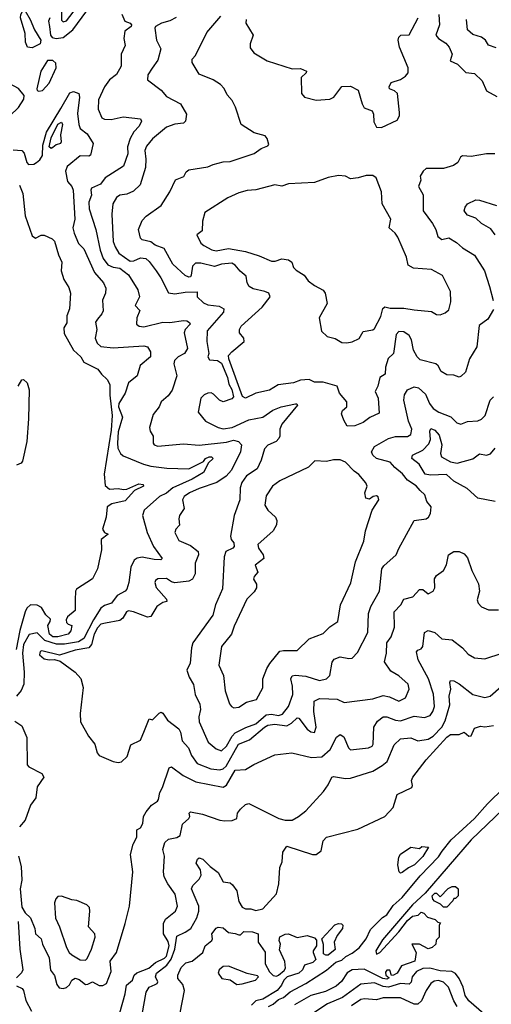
# Model space of a CAD drawing. Extents: x 1552033 to 1694788, y 811965 to 917215.
# Tile 175 of 256: x 1628293 to 1631033, y 848335 to 854054. Entities that reach past the tile are written whole.
import ezdxf

# ---------------------------------------------------------------- set-up
doc = ezdxf.new("R2010")
doc.units = 0

msp = doc.modelspace()

# ---------------------------------------------------------------- linework, layer by layer
at = {"layer": '0CON20XD'}
for points in [[(1628535, 854110), (1628535, 854051.2), (1628545, 854042.5), (1628565, 854046.9), (1628628.3, 854131.7)], [(1628365, 853891.1), (1628338.5, 853895), (1628326.7, 853923.3), (1628324.4, 853975), (1628297, 854065), (1628299, 854085), (1628315, 854113.8), (1628325, 854106.7), (1628354.6, 854055), (1628379.6, 853995), (1628415.1, 853935), (1628411.9, 853915), (1628365, 853891.1)], [(1628885.7, 854085.7), (1628903.8, 854045), (1628935, 854034.2), (1628942.9, 854025), (1628941.1, 854015), (1628903.1, 853986.9), (1628898.4, 853945), (1628905.9, 853905), (1628882.6, 853855), (1628881.5, 853785), (1628855, 853735.6), (1628814.4, 853705), (1628785.3, 853664.7), (1628750.9, 853589.1), (1628747.9, 853535), (1628770.8, 853485), (1628785, 853477.1), (1628825, 853475.5), (1628895, 853489.7), (1628995, 853478.9), (1629000.4, 853465), (1628987.5, 853435), (1628956.9, 853403.1), (1628934.5, 853365), (1628920, 853315), (1628921.1, 853275), (1628895.8, 853204.2), (1628788.9, 853135), (1628761.6, 853098.4), (1628710.7, 853075), (1628706.7, 853065), (1628710.7, 853035), (1628694.8, 852995.2), (1628697, 852955), (1628735.7, 852835), (1628760.6, 852715), (1628777.2, 852667.2), (1628805, 852630), (1628835, 852617.2), (1628875, 852610.4), (1628925, 852572.7), (1628979.2, 852485), (1628989.1, 852445), (1628964.3, 852395), (1628990.6, 852365), (1628972.5, 852322.5), (1628972, 852285), (1628986.7, 852275), (1629015, 852270), (1629125, 852298.3), (1629164.5, 852295.5), (1629245, 852307.6), (1629263.8, 852305), (1629278.6, 852295), (1629282.9, 852285), (1629254.8, 852255.2), (1629247.6, 852235), (1629267.7, 852145), (1629249.8, 852115), (1629213.9, 852095), (1629192.7, 852075), (1629187.8, 852055), (1629205.8, 851985), (1629177.8, 851902.2), (1629155, 851870), (1629114.3, 851835), (1629102.9, 851805), (1629068.8, 851761.2), (1629047.5, 851685), (1629050.9, 851665), (1629068.1, 851635), (1629068.9, 851595), (1629075, 851584.4), (1629095, 851576.2), (1629245, 851591.5), (1629335, 851581.9), (1629495, 851600), (1629535, 851611.5), (1629564.6, 851605), (1629582.3, 851585), (1629576.5, 851543.5), (1629522.9, 851437.1), (1629493, 851403), (1629438.6, 851365), (1629335, 851330.8), (1629278.5, 851305), (1629248.2, 851285), (1629237.9, 851265), (1629247.9, 851215), (1629221.3, 851175), (1629216.9, 851155), (1629221.1, 851118.9), (1629200.6, 851095), (1629194.6, 851075), (1629218.3, 851028.3), (1629285, 850999.6), (1629330, 850965), (1629331.1, 850945), (1629312.4, 850897.6), (1629312.9, 850835), (1629297.5, 850805), (1629275, 850792.8), (1629195, 850783.3), (1629175, 850788.1), (1629145, 850808.6), (1629095, 850806), (1629082.7, 850797.3), (1629078.5, 850785), (1629085, 850756.2), (1629145, 850687.5), (1629147.5, 850675), (1629125, 850668), (1629089.2, 850645), (1629055, 850588), (1629035, 850582.9), (1628955, 850615.5), (1628925, 850621.1), (1628912.7, 850615), (1628891.4, 850578.6), (1628875, 850563.6), (1628790.9, 850549.1), (1628765, 850542.6), (1628745, 850521.4), (1628724.9, 850485), (1628711, 850425), (1628694.7, 850405.3), (1628615, 850392.1), (1628525, 850362.4), (1628421.8, 850388.2), (1628411.8, 850385), (1628408.8, 850365), (1628435, 850341.3), (1628465, 850335.4), (1628495, 850338.5), (1628527.4, 850327.4), (1628615, 850263.3), (1628647.3, 850227.3), (1628662.1, 850175), (1628644.3, 850025), (1628646.2, 849976.2), (1628692.7, 849892.7), (1628729.4, 849845), (1628743.3, 849795), (1628755, 849780), (1628835, 849744.3), (1628865, 849739.5), (1628885, 849743.8), (1628918.2, 849775), (1628937.9, 849842.1), (1628995, 849869.4), (1629018.1, 849925), (1629045, 849992.5), (1629065, 849987.5), (1629103.9, 850026.1), (1629115, 850031.2), (1629125, 850026.2), (1629151.4, 849985), (1629217.8, 849935), (1629227.7, 849915), (1629237.1, 849865), (1629273.2, 849825), (1629290.2, 849780.2), (1629323.4, 849733.4), (1629402.6, 849702.6), (1629455, 849696.9), (1629475, 849702.6), (1629492, 849718), (1629563.7, 849845), (1629628, 849872), (1629714.8, 849945), (1629735, 849955.7), (1629775, 849961.9), (1629845, 849952.6), (1629872.2, 849967.8), (1629905, 849998.8), (1629915, 849997.9), (1629962.7, 849932.7), (1629985, 849916.8), (1630006, 849914), (1630015.9, 849945), (1630000.8, 850035), (1630003.8, 850095), (1630035, 850110.9), (1630089.2, 850109.2), (1630136.9, 850106.9), (1630177.3, 850087.3), (1630345, 850110), (1630405, 850128.8), (1630440.5, 850120.5), (1630495, 850096.2), (1630534.4, 850115), (1630554.6, 850165), (1630549.1, 850195), (1630495, 850243.5), (1630449.7, 850269.7), (1630411.4, 850325), (1630424.6, 850375), (1630425.6, 850435), (1630451.3, 850468.7), (1630469.5, 850525), (1630468.9, 850615), (1630506.7, 850655), (1630525, 850688.8), (1630577.4, 850702.6), (1630615, 850744.2), (1630634.3, 850744.3), (1630665, 850720), (1630695, 850735.4), (1630704.8, 850755), (1630703, 850807), (1630715.2, 850824.8), (1630755.6, 850855), (1630771.4, 850888.6), (1630784.6, 850945.4), (1630814.5, 850965.5), (1630845, 850964.4), (1630875, 850950.8), (1630895, 850928.8), (1630920.4, 850855), (1630957.7, 850777.7), (1630963.9, 850735), (1630951.1, 850685), (1630956.9, 850665), (1630975, 850642.8), (1631017.1, 850627.1), (1631075, 850625.7)], [(1628467.5, 854065), (1628460.8, 854045), (1628466.3, 854015), (1628471.6, 853965), (1628481, 853951), (1628505.1, 853945.1), (1628545, 853951.1), (1628601.1, 853995), (1628682.2, 854105)], [(1629202.3, 854067.7), (1629165, 854048), (1629116.5, 854035), (1629081.9, 854015), (1629078.1, 854005), (1629086.9, 853935), (1629112.9, 853885), (1629095, 853820), (1629062.5, 853772.5), (1629037.1, 853735), (1629035.7, 853705), (1629114, 853645), (1629145, 853608.6), (1629226.9, 853565), (1629261.2, 853505), (1629256.2, 853465), (1629245, 853453.8), (1629195, 853447.1), (1629145, 853429.4), (1629065, 853362.2), (1629030.2, 853319.8), (1629019.6, 853295), (1629026.3, 853243.7), (1629023.2, 853195), (1628992.2, 853095), (1628955, 853057.5), (1628915, 853040.5), (1628875, 853035.6), (1628855, 853022.2), (1628834.1, 852985), (1628828.1, 852925), (1628836.5, 852766.5), (1628847.1, 852735), (1628868.8, 852698.8), (1628935, 852652.3), (1628956.2, 852653.8), (1628995, 852670.2), (1629025, 852667.4), (1629045, 852650), (1629085.8, 852595), (1629112.9, 852555), (1629156.8, 852466.8), (1629195, 852462.3), (1629255, 852472.1), (1629323.9, 852473.9), (1629324.4, 852444.4), (1629359.8, 852409.8), (1629385, 852398.5), (1629451.2, 852391.2), (1629479.4, 852375), (1629476.2, 852355), (1629382.6, 852247.4), (1629380.9, 852185), (1629391.1, 852115), (1629385.6, 852095), (1629395, 852078.1), (1629442.5, 852075), (1629465, 852060), (1629500.9, 851975), (1629507.7, 851937.7), (1629525, 851905.7), (1629535.9, 851864.1), (1629525, 851851.8), (1629475, 851833.8), (1629454.2, 851845), (1629418.9, 851878.9), (1629405, 851886), (1629385, 851885.8), (1629363.8, 851875), (1629345.7, 851855), (1629329.4, 851775), (1629372.1, 851722.1), (1629446.7, 851685), (1629475, 851677.4), (1629526.4, 851686.4), (1629625, 851730), (1629705, 851744.6), (1629764.3, 851785.7), (1629811.2, 851805), (1629895, 851822), (1629902.5, 851822.5), (1629906, 851815), (1629816.1, 851705), (1629804.7, 851675), (1629804.6, 851635), (1629799.1, 851620.9), (1629781.9, 851605), (1629735, 851583.6), (1629715, 851560.6), (1629695.2, 851494.8), (1629672.8, 851445), (1629611.3, 851405), (1629582.9, 851365), (1629573.3, 851335), (1629572.5, 851265), (1629539.8, 851175), (1629517.9, 851055), (1629522.3, 851035), (1629537.7, 851015), (1629539.2, 850995), (1629531.1, 850985), (1629491.2, 850965), (1629480.7, 850935), (1629471.4, 850748.6), (1629431.3, 850655), (1629415, 850594.4), (1629299.6, 850435), (1629290.6, 850405), (1629283, 850317), (1629264, 850275), (1629277.5, 850235), (1629303.3, 850193.3), (1629311.8, 850135), (1629338.8, 850078.8), (1629343, 850047), (1629333.6, 850005), (1629336.5, 849975), (1629388.4, 849858.4), (1629435, 849818.2), (1629465, 849807.6), (1629495, 849833.6), (1629526.7, 849893.3), (1629545, 849911.9), (1629606.6, 849943.4), (1629665, 849963.6), (1629725, 850015.7), (1629755, 850020.2), (1629797, 850013), (1629820.5, 850019.5), (1629853.8, 850065), (1629879.2, 850135), (1629877.1, 850182.9), (1629867.1, 850225), (1629876.2, 850243.8), (1629892.9, 850247.1), (1629955, 850240.2), (1630035, 850215.9), (1630075, 850224.7), (1630094.7, 850245.3), (1630107.3, 850322.7), (1630120.1, 850339.9), (1630155, 850353.8), (1630205, 850343.6), (1630224.5, 850345.5), (1630255, 850378), (1630315.4, 850495), (1630319.6, 850605), (1630332.1, 850645), (1630382.7, 850735), (1630397.5, 850865), (1630408.7, 850881.3), (1630480.8, 850945), (1630495, 850983.3), (1630584.4, 851145.6), (1630654.5, 851155.5), (1630668, 851165), (1630679.2, 851185), (1630683.6, 851225), (1630657.5, 851255), (1630645.8, 851295), (1630618.9, 851318.9), (1630597.1, 851347.1), (1630545, 851379.5), (1630516.2, 851416.2), (1630472.2, 851452.2), (1630445, 851484.6), (1630365, 851506.1), (1630344.6, 851525), (1630336.9, 851545), (1630354, 851576), (1630435, 851622.2), (1630476.6, 851633.4), (1630545, 851633), (1630566, 851645), (1630570.6, 851675), (1630552.1, 851722.1), (1630523.9, 851845), (1630528.4, 851875), (1630545, 851903.8), (1630585, 851922.5), (1630610.5, 851915), (1630649.6, 851879.6), (1630672.7, 851825), (1630695.5, 851795), (1630727.1, 851775), (1630797.1, 851747.1), (1630832.4, 851712.4), (1630855, 851705.5), (1630895, 851720), (1630955, 851724.4), (1630975, 851733.1), (1630996.2, 851755), (1631026.2, 851845), (1631045, 851863.2)], [(1629416.5, 853213.5), (1629475, 853228.4), (1629515, 853230.9), (1629655, 853277.8), (1629695, 853306.9), (1629735, 853321.2), (1629740.7, 853329.3), (1629731.2, 853365), (1629718.8, 853378.8), (1629655, 853396.7), (1629578.8, 853445), (1629546.3, 853546.3), (1629526.9, 853585), (1629498.2, 853618.2), (1629480.6, 853655), (1629458.5, 853678.5), (1629416, 853705), (1629335, 853738.8), (1629295.6, 853805.6), (1629295.8, 853825), (1629315, 853846.9), (1629380, 853980), (1629461.9, 854075)], [(1629608.8, 854055), (1629607.5, 854035), (1629648.8, 853965), (1629632, 853915), (1629631.2, 853891.2), (1629652.7, 853862.7), (1629730, 853815), (1629875, 853769.4), (1629925, 853770), (1629960, 853755), (1629957.5, 853745), (1629928.3, 853718.3), (1629930, 853625), (1629947.5, 853605), (1630015, 853586), (1630095, 853593.3), (1630117.5, 853605), (1630163.8, 853666.2), (1630215, 853667.5), (1630260, 853645), (1630282.5, 853565), (1630295, 853543.3), (1630340, 853525), (1630347.5, 853505), (1630350.7, 853460.7), (1630365, 853430), (1630395, 853427.5), (1630485, 853470), (1630498.8, 853495), (1630500, 853515), (1630487.5, 853625), (1630470.7, 853640.7), (1630442, 853652), (1630440, 853665), (1630450.5, 853689.5), (1630505, 853706.1), (1630535, 853725.4), (1630549.6, 853745), (1630548.8, 853775), (1630500, 853895), (1630490.8, 853935), (1630495, 853952.5), (1630506.1, 853963.9), (1630555, 853966.7), (1630608.6, 854065)], [(1630728, 854085), (1630732.2, 854025), (1630710, 853965), (1630726.7, 853945), (1630769, 853919), (1630787.5, 853895), (1630805.8, 853855), (1630794.6, 853814.6), (1630835.5, 853795.5), (1630885, 853747.1), (1630935, 853741.2), (1630980.2, 853700.2), (1631005, 853642), (1631065, 853607.5)], [(1631060.6, 853890.6), (1631017.1, 853907.1), (1630998.1, 853935), (1630975, 853952.7), (1630925, 853968), (1630894.5, 853995), (1630888.1, 854055)], [(1628405, 853638.8), (1628425, 853642.5), (1628465, 853686.6), (1628504.9, 853775), (1628502.2, 853802.2), (1628485, 853816.7), (1628455, 853817.7), (1628415, 853754.5), (1628393.2, 853653.2), (1628395, 853643.3), (1628405, 853638.8)], [(1628135, 853477.2), (1628215, 853484.7), (1628235.5, 853495), (1628286.2, 853543.8), (1628317.1, 853592.9), (1628318.4, 853615), (1628286.2, 853655), (1628235, 853681), (1628085, 853697.5), (1628038.9, 853685), (1628001.8, 853665), (1628000, 853595), (1628010.8, 853540.8), (1628025, 853512.5), (1628035, 853507.5), (1628065, 853514.3), (1628107, 853487), (1628135, 853477.2)], [(1628255, 853297.7), (1628305, 853294.9), (1628319.8, 853279.8), (1628335, 853224.2), (1628345, 853214), (1628375, 853216), (1628390, 853225), (1628409.7, 853240.3), (1628425.4, 853264.6), (1628427, 853325), (1628449.6, 853400.4), (1628531.3, 853538.7), (1628585, 853629.8), (1628605, 853637.8), (1628636.1, 853626.1), (1628641, 853605), (1628628.8, 853508.8), (1628635.6, 853445), (1628645, 853423.1), (1628685, 853391.2), (1628720, 853335), (1628705, 853266.7), (1628695, 853262), (1628645, 853263.3), (1628567.9, 853202.1), (1628559.4, 853175), (1628570, 853115), (1628595.9, 853085.9), (1628603.4, 853065), (1628613, 852895), (1628602.3, 852845), (1628609.1, 852815), (1628635, 852753.8), (1628665, 852724), (1628728.2, 852585), (1628779.5, 852525), (1628793.6, 852495), (1628792.1, 852465), (1628773.5, 852425), (1628777.6, 852362.4), (1628770.9, 852345), (1628744, 852315), (1628732.9, 852297.1), (1628741.9, 852255), (1628731.9, 852205), (1628743.6, 852175), (1628765, 852155.4), (1628835, 852147.9), (1629015, 852160.2), (1629035, 852154.6), (1629053.1, 852125), (1629052, 852095), (1628992.9, 852045), (1628974.4, 851985), (1628924.7, 851945), (1628905.6, 851885), (1628868.9, 851825), (1628866.2, 851805), (1628890.5, 851745), (1628865, 851660), (1628860.9, 851595), (1628863.5, 851565), (1628878.9, 851535), (1628895, 851520.5), (1629012.7, 851472.7), (1629055, 851460.4), (1629148.3, 851448.3), (1629275, 851445.3), (1629361.1, 851488.9), (1629373.2, 851505), (1629394.3, 851515), (1629407.1, 851515), (1629416, 851505), (1629390.4, 851479.6), (1629361.4, 851425), (1629295.5, 851384.5), (1629182.3, 851335), (1629145, 851304.7), (1629105.6, 851285), (1629016.5, 851205), (1629005.7, 851175), (1629032.5, 851075), (1629071.2, 850995), (1629120.9, 850925), (1629113, 850917), (1629075, 850918.2), (1629005, 850931.5), (1628974.4, 850925.6), (1628958.5, 850915), (1628939.1, 850875), (1628927.9, 850785), (1628914.5, 850745.5), (1628905, 850734.2), (1628859.8, 850710.2), (1628825.6, 850665), (1628785, 850650.8), (1628764.3, 850635.7), (1628720.9, 850569.1), (1628665, 850459.6), (1628635, 850441), (1628554.1, 850425.9), (1628506.6, 850426.6), (1628438.7, 850448.7), (1628395, 850493.3), (1628347.1, 850482.9), (1628314.2, 850425), (1628309, 850375), (1628318, 850265), (1628316.3, 850195), (1628302.2, 850157.8), (1628275, 850124.4)], [(1628475, 853306.2), (1628464.9, 853315), (1628475, 853368.4), (1628515, 853446.6), (1628535, 853459.1), (1628540.7, 853445), (1628529.8, 853385), (1628534.5, 853345), (1628530, 853335), (1628505, 853328), (1628485, 853312.9), (1628475, 853306.2)], [(1631053.9, 853276.1), (1631005, 853276), (1630915, 853258.9), (1630865, 853263.8), (1630854.4, 853255.6), (1630838.9, 853225), (1630812.6, 853207.4), (1630755, 853189.3), (1630655, 853190), (1630637.5, 853175), (1630620, 853145), (1630623, 853123), (1630609.4, 853085), (1630636.4, 853036.4), (1630636.7, 852945), (1630690.2, 852870.2), (1630709.5, 852835), (1630721.5, 852795), (1630745, 852778.5), (1630785, 852788.1), (1630830, 852760), (1630865, 852728.5), (1630935, 852686.5), (1630993.8, 852595), (1631022.7, 852505), (1631043.4, 852423.4)], [(1631045, 852370), (1631012.9, 852315), (1630962.1, 852277.9), (1630949.4, 852155), (1630905.6, 852085), (1630882.5, 852007.5), (1630857.3, 851982.7), (1630845, 851978.8), (1630815, 851989.2), (1630775, 851990.6), (1630741.1, 852011.1), (1630724.5, 852044.5), (1630710, 852055), (1630618.6, 852078.6), (1630602.3, 852095), (1630580.7, 852135), (1630569.2, 852195), (1630555, 852220.6), (1630525, 852240.9), (1630495, 852243.5), (1630480.9, 852225), (1630465.4, 852115), (1630433.8, 852086.2), (1630418.2, 852035), (1630415.6, 851995), (1630384.6, 851975.4), (1630373.6, 851926.4), (1630357.5, 851895), (1630375.8, 851855), (1630381.7, 851768.3), (1630326.4, 851743.6), (1630287.5, 851715), (1630240, 851695), (1630195, 851693.3), (1630175, 851727.5), (1630162.9, 851765), (1630168, 851785), (1630194, 851806), (1630194, 851835), (1630150, 851885), (1630136.7, 851925), (1630055, 851949.2), (1630005, 851948.8), (1629975, 851964.4), (1629925, 851960.5), (1629883.1, 851945), (1629795, 851933), (1629745, 851903.1), (1629664.9, 851885.1), (1629605, 851855.8), (1629587.2, 851865), (1629507.4, 852085), (1629506.7, 852103.3), (1629524.5, 852125.5), (1629597.3, 852185), (1629594.3, 852205), (1629570.6, 852235), (1629570, 852255), (1629578.9, 852275), (1629700.6, 852385), (1629747.5, 852445), (1629740, 852465), (1629716.2, 852476.2), (1629650.2, 852490.2), (1629625.8, 852505), (1629613.5, 852525), (1629608.1, 852565), (1629572.8, 852592.8), (1629545, 852629.3), (1629525, 852640.7), (1629465, 852634.7), (1629425, 852621.4), (1629345, 852640), (1629315, 852640), (1629296.9, 852623.1), (1629289.6, 852570.4), (1629285, 852560.8), (1629275, 852558.7), (1629255, 852569.2), (1629183.1, 852635), (1629132.1, 852725), (1629080, 852745), (1629054.5, 852764.5), (1629004.7, 852774.7), (1628994.4, 852785), (1628983.1, 852835), (1629005, 852888.8), (1629026.9, 852913.1), (1629115, 852975.6), (1629164.6, 853055), (1629198.6, 853125), (1629246.6, 853143.4), (1629260.3, 853169.7), (1629275, 853182.9), (1629385, 853199.6), (1629416.5, 853213.5)], [(1630192.7, 852177.3), (1630225, 852184), (1630265, 852202), (1630287.5, 852242.5), (1630345, 852252.5), (1630355, 852261.2), (1630390.5, 852329.5), (1630402.9, 852377.1), (1630413.3, 852386.7), (1630445, 852378.3), (1630525, 852379.5), (1630585, 852368.1), (1630685, 852360), (1630715, 852342.5), (1630735, 852340.8), (1630765, 852350.8), (1630785, 852368.8), (1630797.8, 852415), (1630796.4, 852476.4), (1630748.3, 852568.3), (1630685, 852602.9), (1630580.7, 852610.7), (1630549.3, 852629.3), (1630540.6, 852675), (1630490.2, 852790.2), (1630474.1, 852814.1), (1630440, 852845), (1630449.1, 852895), (1630397.8, 852985), (1630394.4, 853055), (1630364, 853135), (1630345, 853150), (1630305, 853150), (1630260, 853135), (1630215, 853130), (1630186.1, 853146.1), (1630145, 853149.2), (1630085, 853137.8), (1630005, 853108.2), (1629855, 853100), (1629815, 853087.1), (1629775, 853095.7), (1629665, 853065.6), (1629615, 853061.4), (1629565, 853049.4), (1629501.1, 853018.9), (1629368, 852935), (1629354, 852885), (1629352.5, 852827.5), (1629322.9, 852805), (1629345, 852756.7), (1629362.7, 852742.7), (1629408.3, 852718.3), (1629435, 852711.5), (1629505, 852724.5), (1629605, 852707.5), (1629685, 852683.6), (1629755, 852651.9), (1629777.5, 852652.5), (1629815, 852665.9), (1629855, 852659.6), (1629874.2, 852645), (1629884.2, 852615), (1629898.9, 852598.9), (1629945, 852570), (1629968.3, 852538.3), (1630005, 852510), (1630055, 852483.8), (1630068, 852465), (1630080, 852405), (1630033, 852323), (1630046.7, 852245), (1630080, 852215), (1630125, 852202.5), (1630165, 852179.4), (1630192.7, 852177.3)], [(1628292.6, 853092.6), (1628311.9, 853045), (1628325, 852914.3), (1628365, 852798.8), (1628385, 852786.2), (1628417.7, 852802.3), (1628435, 852802.5), (1628482.3, 852782.3), (1628495, 852767.5), (1628517.8, 852687.8), (1628538.2, 852645), (1628534.5, 852595), (1628548.5, 852545), (1628578.9, 852498.9), (1628587.4, 852465), (1628581.5, 852375), (1628566.3, 852333.7), (1628566.7, 852293.3), (1628550.2, 852265), (1628552.1, 852232.1), (1628604.7, 852135), (1628648.8, 852095), (1628666.5, 852065), (1628747.1, 852025), (1628768.6, 851995), (1628802, 851965), (1628816.3, 851935), (1628817, 851873), (1628830.5, 851755), (1628825, 851669.2), (1628784.2, 851415), (1628788.9, 851348.9), (1628815, 851327.1), (1628865, 851330.8), (1628895.5, 851325.5), (1628915, 851327.9), (1628985, 851357.3), (1629010, 851355), (1629012, 851345), (1628960.3, 851319.7), (1628905, 851258.8), (1628827.8, 851242.2), (1628800.6, 851225), (1628795.5, 851165), (1628774.4, 851095), (1628785, 851075.8), (1628806.2, 851065), (1628765.5, 851034.5), (1628769.1, 850975), (1628745.3, 850865), (1628715, 850806), (1628623.9, 850746.1), (1628618, 850735), (1628615.6, 850684.4), (1628615, 850623.3), (1628570, 850585), (1628562.3, 850567.7), (1628565, 850552.5), (1628575, 850542.5), (1628596.7, 850535), (1628590, 850505), (1628574.5, 850485.5), (1628515, 850469.4), (1628485, 850470.4), (1628465.6, 850485), (1628456.5, 850535), (1628470.9, 850559.1), (1628471.4, 850571.4), (1628445, 850597.1), (1628420.5, 850640.5), (1628395, 850652.7), (1628355, 850654.7), (1628335, 850635.3), (1628325, 850615.4), (1628294.6, 850505.4), (1628272.6, 850395)], [(1631054.2, 852805), (1631029.1, 852839.1), (1630975, 852870), (1630942.1, 852902.1), (1630895, 852918.1), (1630875.8, 852945), (1630880, 852965), (1630895, 852984), (1630942.7, 853007.3), (1630965, 853005.7), (1631062.5, 852975)], [(1628284.7, 851925), (1628305, 851963.1), (1628315.2, 851965.2), (1628335.7, 851945.7), (1628347.1, 851905), (1628344.2, 851735), (1628334.1, 851605), (1628309.9, 851490.1), (1628301.9, 851478.1), (1628275, 851467.3)], [(1631055, 851255.9), (1630955, 851274), (1630891.5, 851331.5), (1630815, 851374), (1630772.2, 851412.2), (1630679.2, 851409.2), (1630648.5, 851415), (1630613.4, 851473.4), (1630570, 851505), (1630574.4, 851525), (1630635.5, 851554.5), (1630670.2, 851589.8), (1630680, 851615), (1630675.5, 851665), (1630680.9, 851679.1), (1630705, 851670.4), (1630730.1, 851640.1), (1630746.2, 851585), (1630736.6, 851535), (1630742.5, 851515), (1630795, 851486.7), (1630835, 851478.1), (1630925, 851503.5), (1630965, 851532.2), (1631005, 851524.1), (1631027.7, 851532.3), (1631055.5, 851565)], [(1629537.7, 850057.7), (1629565, 850061.4), (1629610.5, 850089.5), (1629668, 850105), (1629705, 850173.3), (1629705.6, 850225), (1629727.7, 850285), (1629745.4, 850315), (1629805, 850385.6), (1629825, 850390.8), (1629905, 850390.9), (1629975, 850458.1), (1630055, 850489.7), (1630095, 850527.3), (1630141.4, 850558.6), (1630156.9, 850655), (1630216.6, 850783.4), (1630243.8, 850905), (1630292.7, 851025), (1630302.7, 851085), (1630341.4, 851205), (1630380, 851265), (1630375, 851282), (1630365, 851288.1), (1630346.7, 851285), (1630325, 851270), (1630304.4, 851274.4), (1630298.5, 851305), (1630310.7, 851345), (1630304.3, 851364.3), (1630263.1, 851413.1), (1630235, 851432), (1630185, 851484.2), (1630155, 851498), (1630115, 851497.5), (1630075, 851488), (1630008.3, 851491.7), (1629971.2, 851455), (1629804.5, 851375.5), (1629762.4, 851345), (1629725, 851288), (1629717.9, 851235), (1629735, 851204.4), (1629778.9, 851165), (1629786.2, 851145), (1629785, 851120), (1629765.3, 851084.7), (1629675.8, 851005), (1629680, 850985), (1629707.1, 850945), (1629711.9, 850925), (1629660.8, 850885), (1629675.6, 850845), (1629655, 850820.8), (1629650.9, 850805), (1629667.9, 850775), (1629667.9, 850755), (1629655, 850730.6), (1629611.5, 850688.5), (1629538.1, 850531.9), (1629522.5, 850485), (1629465, 850413.8), (1629449.2, 850305), (1629476.8, 850245), (1629487.5, 850155), (1629510.9, 850080.9), (1629524.1, 850064.1), (1629537.7, 850057.7)], [(1628286.2, 849195), (1628302.3, 849135), (1628304.5, 849055.5), (1628295.9, 849005), (1628305, 848898.1), (1628325, 848865.6), (1628355, 848836.2), (1628380.9, 848775), (1628384.7, 848744.7), (1628418, 848715), (1628426, 848685), (1628464.8, 848604.8), (1628472.2, 848532.2), (1628495, 848501.2), (1628508.9, 848448.9), (1628521.3, 848431.3), (1628545, 848425.7), (1628565, 848432.5), (1628581.5, 848448.5), (1628595, 848475.4), (1628615, 848486.8), (1628639.3, 848479.3), (1628675, 848450.8), (1628688.7, 848451.3), (1628715, 848466), (1628755, 848444.2), (1628775, 848444.4), (1628796.9, 848455), (1628823.8, 848525), (1628818.2, 848585), (1628855.3, 848635), (1628905.5, 848804.5), (1628930, 848905), (1628949.4, 849105), (1628937.5, 849205), (1628952.5, 849265), (1628972.5, 849305), (1628972.5, 849347.5), (1628995, 849360), (1629007.5, 849385), (1629012.5, 849425), (1629027.7, 849452.3), (1629059.1, 849490.9), (1629094.4, 849515), (1629100, 849525), (1629106.1, 849565), (1629123.3, 849595), (1629161.1, 849708.9), (1629175, 849714.3), (1629243.1, 849663.1), (1629316.3, 849626.3), (1629475, 849595.9), (1629495, 849607.1), (1629545.2, 849694.8), (1629605, 849699), (1629652.2, 849727.8), (1629775, 849783.1), (1629873.9, 849796.1), (1629988.3, 849768.3), (1630047.9, 849772.1), (1630097.3, 849815), (1630133, 849887), (1630155, 849902.9), (1630175, 849889.2), (1630202.3, 849825), (1630215, 849813.1), (1630320, 849825), (1630340.5, 849835), (1630346.9, 849845), (1630350.8, 849945), (1630371.3, 849978.7), (1630405, 850004.5), (1630425, 850005.4), (1630475.5, 849985.5), (1630505, 849981.5), (1630585, 850009.4), (1630645, 850000.3), (1630676.9, 850013.1), (1630693.8, 850035), (1630702.3, 850065), (1630696.4, 850136.4), (1630668.4, 850225), (1630607.1, 850335), (1630597.5, 850382.5), (1630605, 850392), (1630625, 850399.2), (1630635, 850413.8), (1630644.5, 850495.5), (1630665, 850506.2), (1630704.7, 850494.7), (1630745, 850457.1), (1630805, 850452.5), (1630865.2, 850405.2), (1630898, 850368), (1630935, 850347.8), (1630995, 850342.1), (1631095, 850374.1)], [(1630398.6, 849721.4), (1630428.5, 849745), (1630468.4, 849841.6), (1630505, 849876.5), (1630565, 849882.1), (1630605, 849865.4), (1630665, 849874.6), (1630695, 849892), (1630744.7, 849945), (1630765, 849981.1), (1630790.9, 850075), (1630786.9, 850125), (1630797.9, 850165), (1630791.2, 850205), (1630795, 850216.7), (1630815, 850214.2), (1630845, 850197.1), (1630925, 850134.5), (1630995, 850117.8), (1631026.2, 850125), (1631089.5, 850180.5)], [(1628265, 849980.3), (1628305, 849951.8), (1628334.6, 849885), (1628336.6, 849725), (1628345.3, 849715), (1628422.2, 849675), (1628432.5, 849655), (1628395, 849597.5), (1628386.2, 849535), (1628355, 849492), (1628324.8, 849405.2), (1628292.2, 849365)], [(1629005.1, 848275), (1629027.4, 848405), (1629044.7, 848435.3), (1629080.2, 848450.2), (1629090.9, 848455), (1629095.4, 848465), (1629081.1, 848495), (1629088.1, 848515), (1629147.5, 848562.5), (1629173.1, 848596.9), (1629193.5, 848655), (1629205, 848730.5), (1629255, 848753), (1629286.9, 848775), (1629322.4, 848837.6), (1629333.1, 848875), (1629333.5, 848905), (1629291.6, 849005), (1629297.9, 849025), (1629335, 849061.2), (1629346.5, 849085), (1629342.9, 849115), (1629317.9, 849155), (1629325, 849177.1), (1629335.5, 849185.5), (1629357.3, 849177.3), (1629399.2, 849135), (1629445, 849100), (1629475, 849047.1), (1629515, 849039.5), (1629528.3, 849028.3), (1629553.9, 848993.9), (1629565, 848932.5), (1629585, 848900), (1629605, 848890), (1629635, 848890), (1629665, 848880), (1629705, 848890), (1629785, 848975.8), (1629798.2, 849035), (1629805, 849129.2), (1629816.9, 849163.1), (1629821.5, 849218.5), (1629845, 849254.2), (1629994.4, 849204.4), (1630015, 849205.7), (1630044.6, 849225.4), (1630055.6, 849285), (1630075, 849306.3), (1630258.2, 849351.8), (1630415, 849425.3), (1630462, 849478), (1630485, 849554.3), (1630571.4, 849595), (1630575.6, 849605), (1630569.4, 849635), (1630576.6, 849655), (1630654.3, 849755), (1630775, 849887.3), (1630795, 849901.3), (1630845, 849901.4), (1630875, 849916), (1630902.6, 849892.6), (1630915, 849894.4), (1630935, 849939.4), (1630968.9, 849951.1), (1630995, 849946.6), (1631045, 849954.8)], [(1628875.2, 848284.8), (1628906.3, 848395), (1628913.3, 848445), (1628948.5, 848475), (1628958.2, 848505), (1628973.2, 848516.8), (1629043.6, 848545), (1629081.9, 848578.1), (1629135, 848601.9), (1629145, 848614.1), (1629160.4, 848675), (1629155, 848699.5), (1629128.4, 848745), (1629129.3, 848805), (1629140.8, 848829.2), (1629198.6, 848875), (1629209.4, 848905), (1629196.2, 848975), (1629152.9, 849035), (1629132.3, 849075), (1629128.5, 849105), (1629134.6, 849194.6), (1629124.4, 849235), (1629135.8, 849275), (1629156.7, 849295), (1629205.7, 849304.3), (1629224.4, 849315.6), (1629238.5, 849381.5), (1629276, 849415), (1629282, 849425), (1629276.7, 849445), (1629285, 849453.3), (1629355, 849440), (1629455, 849405.2), (1629485, 849400.2), (1629527, 849403), (1629554.4, 849415), (1629558.1, 849445), (1629575, 849468.1), (1629605, 849495.7), (1629625, 849500.8), (1629798.6, 849415), (1629835, 849403.9), (1629875, 849404.8), (1629913.1, 849425), (1629955, 849457.8), (1630058.2, 849571.8), (1630085, 849610), (1630106.2, 849655), (1630115, 849658.9), (1630185, 849645.7), (1630215, 849649.2), (1630345, 849689.2), (1630398.6, 849721.4)], [(1629737.6, 848322.4), (1629765.8, 848335), (1629797.3, 848362.7), (1629825, 848373.5), (1629863.5, 848406.5), (1629955.8, 848455), (1630075, 848532.9), (1630129.7, 848580.3), (1630165, 848590.8), (1630186.9, 848613.1), (1630225, 848632), (1630265, 848663.4), (1630305, 848715.4), (1630330.5, 848769.5), (1630400.7, 848839.3), (1630426.4, 848855), (1630461.9, 848908.1), (1630514.3, 848955), (1630618.8, 849081.2), (1630725, 849191.9), (1630746.4, 849225), (1630800.1, 849289.9), (1630935.4, 849414.6), (1631010.1, 849499.9), (1631107.3, 849595)], [(1631101.1, 849468.9), (1630915, 849290), (1630649.3, 848980.7), (1630575, 848912.1), (1630399.8, 848710.2), (1630361.5, 848645), (1630365, 848626.7), (1630385, 848636.2), (1630495, 848756), (1630545, 848822), (1630575, 848846.7), (1630607, 848853), (1630625, 848870), (1630640, 848865), (1630661.7, 848841.7), (1630707, 848827), (1630721.7, 848811.7), (1630738.3, 848808.3), (1630730, 848795), (1630730, 848725), (1630713, 848707), (1630710, 848685), (1630690, 848665), (1630665, 848657.5), (1630615, 848683.3), (1630570, 848685), (1630596.4, 848636.4), (1630589.2, 848585), (1630511.7, 848558.3), (1630485.7, 848515), (1630464.3, 848504.3), (1630452.5, 848502.5), (1630442.4, 848532.4), (1630425, 848533.1), (1630417.8, 848522.2), (1630419.1, 848505), (1630439.2, 848489.2), (1630425, 848480), (1630402.5, 848485), (1630295, 848539.5), (1630225, 848534.2), (1630195, 848517.1), (1630161.9, 848468.1), (1630130.8, 848439.2), (1630069.9, 848410.1), (1629985, 848386.5), (1629888.5, 848331.5)], [(1630505, 849096.7), (1630496.7, 849105), (1630488.8, 849145), (1630495, 849190), (1630505, 849206.2), (1630565, 849246.7), (1630615, 849240), (1630628.3, 849251.7), (1630667.5, 849247.5), (1630635, 849193.3), (1630586.2, 849145), (1630551.7, 849128.3), (1630515, 849100), (1630505, 849096.7)], [(1630775, 848900), (1630755, 848900), (1630737, 848917), (1630703.6, 848933.6), (1630692.5, 848945), (1630690, 848965), (1630705, 848980), (1630715, 848980), (1630735, 848960), (1630781.7, 849008.3), (1630805, 849020), (1630825, 849020), (1630840, 849005), (1630840, 848965), (1630825, 848950), (1630815, 848950), (1630810, 848935), (1630775, 848900)], [(1628675, 848591.9), (1628685, 848600.8), (1628709.8, 848655), (1628731.2, 848725), (1628729.3, 848745), (1628693.6, 848785), (1628701.1, 848875), (1628697.8, 848897.8), (1628683.3, 848913.3), (1628625, 848938.6), (1628595, 848942.5), (1628535, 848963.8), (1628515, 848961.2), (1628503, 848947), (1628496, 848925), (1628500.5, 848835), (1628524.7, 848785), (1628564.7, 848665), (1628580.7, 848635), (1628595, 848621.8), (1628645, 848593.3), (1628675, 848591.9)], [(1628283.1, 848815), (1628293.7, 848655), (1628310.4, 848535), (1628303.3, 848516.7), (1628275, 848489.2)], [(1630070.7, 848620.7), (1630058.3, 848628.3), (1630057, 848683), (1630047.5, 848715), (1630123.9, 848796.1), (1630145, 848803.3), (1630161.7, 848801.7), (1630170, 848795), (1630167.5, 848775), (1630137.5, 848735), (1630120, 848695), (1630125, 848652.5), (1630085, 848621.2), (1630070.7, 848620.7)], [(1629225.5, 848285.5), (1629251.1, 848415), (1629240.4, 848450.4), (1629212, 848485), (1629211.2, 848505), (1629231.2, 848548.8), (1629257.5, 848575), (1629295, 848586.2), (1629356.7, 848635), (1629371.2, 848675), (1629408.8, 848705), (1629413.8, 848715), (1629408.8, 848745), (1629435, 848777.5), (1629445, 848782.5), (1629475, 848778.8), (1629505, 848751.2), (1629545, 848746.2), (1629565, 848737.5), (1629575, 848737.5), (1629595, 848756.9), (1629646.2, 848756.2), (1629677.5, 848745), (1629678, 848695), (1629718.6, 848638.6), (1629719.5, 848569.5), (1629743.8, 848523.8), (1629765, 848501.2), (1629785, 848498.8), (1629796.1, 848503.9), (1629829.2, 848530.8), (1629836.2, 848545), (1629834.1, 848584.1), (1629801.7, 848651.7), (1629807.5, 848685), (1629800, 848705), (1629805, 848727.5), (1629835, 848742.5), (1629855, 848743.3), (1629905, 848722.5), (1629963.6, 848733.6), (1630005, 848720), (1630017, 848707), (1630016.7, 848675), (1629997.5, 848645), (1629997.5, 848635), (1630013.3, 848595), (1629995, 848577.5), (1629947, 848563), (1629936.2, 848535), (1629915, 848516.2), (1629845.8, 848494.2), (1629826.7, 848475), (1629813.3, 848445), (1629788.8, 848415), (1629705, 848364.2), (1629664.6, 848355.4), (1629640.5, 848329.5)], [(1629555, 848448.9), (1629585, 848453.1), (1629662.5, 848475), (1629680, 848495), (1629675, 848500), (1629615, 848513.1), (1629505, 848555.5), (1629475, 848554.3), (1629450.8, 848535), (1629446.2, 848515), (1629466.7, 848485), (1629515, 848477.8), (1629555, 848448.9)], [(1631018.2, 848255), (1630902.9, 848355), (1630881, 848385), (1630868.2, 848435), (1630845.6, 848485.6), (1630823.8, 848513.8), (1630802.5, 848525), (1630735, 848529.5), (1630675, 848544.1), (1630635, 848543.4), (1630598.1, 848525), (1630573.8, 848495), (1630566.2, 848463.8), (1630555, 848451.1), (1630505, 848455.4), (1630434.7, 848435.3), (1630405, 848438.8), (1630355, 848458.7), (1630275, 848451.9), (1630168.8, 848375), (1630082, 848338), (1629978.8, 848268.8)], [(1630835, 848322.3), (1630814.4, 848355), (1630784.7, 848435), (1630755, 848463.4), (1630726.2, 848473.8), (1630700.1, 848469.9), (1630680.9, 848455), (1630654.5, 848415.5), (1630627.4, 848355), (1630605, 848334.7), (1630585, 848335.2), (1630505, 848372.4), (1630405, 848371.9), (1630365, 848360), (1630295.9, 848365.9), (1630275, 848362.4), (1630219.6, 848325)], [(1628275, 848442.9), (1628306.8, 848426.8), (1628315.7, 848415.7), (1628327.8, 848357.8), (1628362.2, 848295)]]:
    msp.add_lwpolyline(points, dxfattribs=at)

doc.saveas('drawing.dxf')
